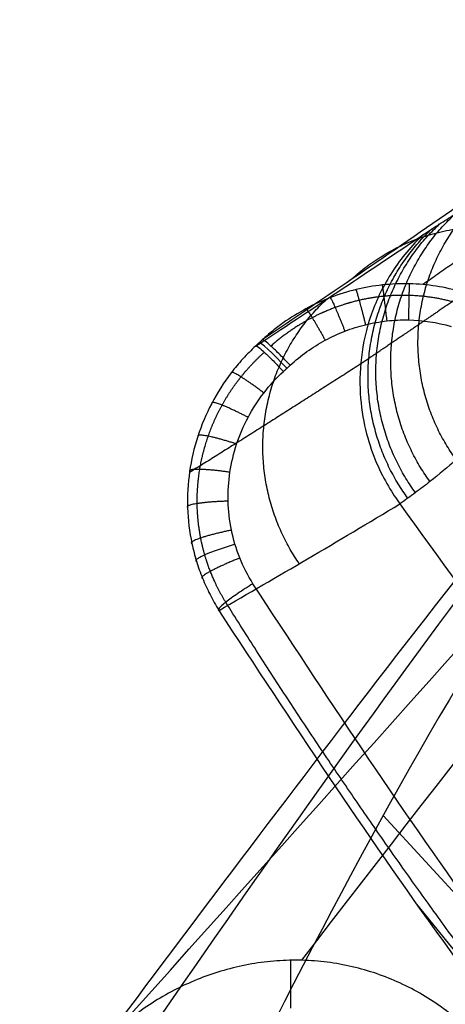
# Model space of a CAD drawing. Header units: millimetres. Extents: x -225 to 225, y -307 to 209.
# Tile 3 of 33: x -225 to -204, y -199 to -151. Entities that reach past the tile are written whole.
import ezdxf

# ---------------------------------------------------------------- set-up
doc = ezdxf.new("R2010")
doc.units = ezdxf.units.MM
doc.layers.add('Layer 01', color=7, linetype='Continuous', true_color=0x000000)

msp = doc.modelspace()

# ---------------------------------------------------------------- linework, layer by layer
at = {"layer": 'Layer 01', "color": 7, "true_color": 0xffffff}
for p, q in [((-212.745, -166.176, 743.453), (-213.07, -166.476, 743.487)), ((-193.739, -203.708, 155.883), (-206.843, -189.408, 155.883)), ((-211.375, -196.483, 5), (-211.375, -198.829, 5))]:
    msp.add_line(p, q, dxfattribs=at)
at = {"layer": 'Layer 01', "color": 7, "true_color": 0xffffff, "extrusion": (-1.04414e-25, 0.047845, -0.998855)}
msp.add_arc((0, 19.635, -413.948), 209.5, 270, 90, dxfattribs=at)
at = {"layer": 'Layer 01', "color": 7, "true_color": 0xffffff, "extrusion": (0, 0.047845, -0.998855)}
for centre, radius, end in [((0, 19.635, -430.798), 209.5, 90), ((0, 19.635, -447.648), 209.5, 90), ((0, 19.635, -450.648), 206.5, 24.54545)]:
    msp.add_arc(centre, radius, 270, end, dxfattribs=at)
at = {"layer": 'Layer 01', "color": 7, "true_color": 0xffffff, "extrusion": (2.48268e-25, 0.047845, -0.998855)}
msp.add_arc((0, 19.635, -450.648), 206.5, 270, 90, dxfattribs=at)
at = {"layer": 'Layer 01', "color": 7, "true_color": 0xffffff, "extrusion": (1.50763e-16, -0.047845, 0.998855)}
msp.add_arc((0, 19.635, 411.948), 207.5, 144.75209, 270, dxfattribs=at)
at = {"layer": 'Layer 01', "color": 7, "true_color": 0xffffff, "extrusion": (-0.73286, -0.676051, 0.076628)}
for centre, start, end in [((-20.108, 720.651, 325.447), 180, 181.549), ((-20.108, 720.651, 325.442), 94.7485, 180)]:
    msp.add_arc(centre, 2, start, end, dxfattribs=at)
at = {"layer": 'Layer 01', "color": 7, "true_color": 0xffffff, "extrusion": (0, 0.284811, -0.958584)}
msp.add_arc((0, 185.65, -770.186), 259.554, 303.02468, 322.26531, dxfattribs=at)
at = {"layer": 'Layer 01', "color": 7, "true_color": 0xffffff}
for points, degree in [([(-210.821, -196.485, 5), (-195.273, -176.325, 104.976), (-179.726, -156.178, 204.955), (-164.238, -138.142, 305.322)], 3), ([(-219.957, -199.995, 5), (-200.598, -178.394, 104.809), (-181.239, -156.793, 204.619), (-165.651, -138.642, 305.63)], 3), ([(-203.19, -159.65, 680.161), (-206.492, -161.932, 701.285), (-209.679, -164.11, 722.377), (-212.747, -166.179, 743.399)], 3), ([(-213.073, -166.479, 743.434), (-210.451, -164.76, 724.122), (-207.718, -162.942, 704.728), (-204.88, -161.027, 685.281)], 3), ([(-189.955, -161.257, 302.852), (-202.645, -176.636, 204.246), (-211.609, -188.6, 104.628), (-220.538, -200.534, 5)], 3), ([(-190.58, -162.624, 303.145), (-203.347, -178.096, 203.936), (-213.971, -193.677, 104.469), (-224.589, -209.258, 5)], 3), ([(-190.043, -164.049, 303.299), (-202.851, -179.571, 203.771), (-212.092, -198.943, 104.386), (-221.333, -218.315, 5)], 3), ([(-212.747, -166.179, 743.399), (-212.91, -166.329, 743.416), (-213.073, -166.479, 743.434)], 2), ([(-212.745, -166.176, 743.453), (-212.908, -166.326, 743.47), (-213.07, -166.476, 743.487)], 2), ([(-212.747, -166.179, 743.399), (-212.747, -166.178, 743.417), (-212.746, -166.177, 743.435), (-212.745, -166.176, 743.453)], 3), ([(-213.073, -166.479, 743.434), (-213.072, -166.478, 743.451), (-213.071, -166.477, 743.469), (-213.07, -166.476, 743.487)], 3), ([(-211.714, -167.721, 745.475), (-211.551, -167.571, 745.458), (-211.389, -167.42, 745.441)], 2), ([(-214.861, -179.39, 744.343), (-212.038, -177.765, 724.247), (-209.091, -176.032, 704.061), (-206.027, -174.188, 683.818)], 3), ([(-206.027, -174.188, 683.818), (-202.249, -179.511, 684.42), (-198.34, -184.622, 684.999), (-194.324, -189.519, 685.555)], 3), ([(-220.403, -219.331, 5), (-202.498, -209.319, 104.701), (-184.594, -199.307, 204.403), (-170.059, -185.622, 304.091)], 3), ([(-212.049, -223.177, 5), (-197.617, -211.556, 104.757), (-183.185, -199.931, 204.513), (-168.682, -186.276, 303.981)], 3)]:
    msp.add_open_spline(points, degree=degree, dxfattribs=at)
for points, knots in [([(-204.88, -161.027, 685.281), (-204.748, -160.94, 684.328), (-204.615, -160.853, 683.359), (-204.357, -160.685, 681.432), (-204.231, -160.603, 680.472), (-203.859, -160.364, 677.596), (-203.622, -160.214, 675.688), (-202.937, -159.79, 669.989), (-202.519, -159.54, 666.222), (-201.361, -158.88, 655.008), (-200.719, -158.556, 647.647), (-199.064, -157.827, 625.779), (-198.325, -157.668, 611.492), (-196.895, -157.4, 582.721), (-196.199, -157.288, 568.214), (-194.259, -156.565, 538.99), (-193.01, -155.949, 524.273), (-191.171, -154.788, 509.513)], [-176.533454, -176.533454, -176.533454, -176.533454, -173.775119, -173.775119, -171.016784, -171.016784, -165.500113, -165.500113, -154.466772, -154.466772, -132.400091, -132.400091, -88.266727, -88.266727, -44.133364, -44.133364, 0, 0, 0, 0]), ([(-191.259, -157.605, 509.28), (-193.104, -158.763, 524.055), (-194.389, -160.074, 538.734), (-196.481, -162.829, 567.847), (-197.296, -164.272, 582.28), (-199.029, -167.113, 610.859), (-199.948, -168.51, 625.013), (-201.796, -170.614, 646.632), (-202.489, -171.318, 653.903), (-203.686, -172.384, 664.98), (-204.111, -172.741, 668.7), (-204.795, -173.28, 674.332), (-205.031, -173.46, 676.218), (-205.396, -173.731, 679.061), (-205.52, -173.822, 680.01), (-205.772, -174.003, 681.915), (-205.901, -174.095, 682.875), (-206.027, -174.188, 683.818)], [0, 0, 0, 0, 43.999139, 43.999139, 87.998279, 87.998279, 131.997418, 131.997418, 153.996988, 153.996988, 164.996772, 164.996772, 170.496665, 170.496665, 173.246611, 173.246611, 175.996557, 175.996557, 175.996557, 175.996557]), ([(-204.88, -161.027, 685.281), (-205.456, -161.566, 685.144), (-205.969, -162.179, 685.009), (-206.824, -163.497, 684.756), (-207.167, -164.201, 684.637), (-207.67, -165.624, 684.425), (-207.831, -166.344, 684.332), (-207.997, -167.733, 684.171), (-208.002, -168.403, 684.105), (-207.901, -169.653, 683.996), (-207.795, -170.234, 683.954), (-207.519, -171.291, 683.889), (-207.349, -171.768, 683.866), (-206.983, -172.619, 683.835), (-206.788, -172.995, 683.825), (-206.4, -173.656, 683.816), (-206.207, -173.942, 683.816), (-206.027, -174.188, 683.818)], [-14.562061, -14.562061, -14.562061, -14.562061, -12.741803, -12.741803, -10.921546, -10.921546, -9.101288, -9.101288, -7.28103, -7.28103, -5.460773, -5.460773, -3.640515, -3.640515, -1.820258, -1.820258, 0, 0, 0, 0]), ([(-202.987, -163.843, 743.506), (-203.833, -163.593, 743.464), (-204.693, -163.46, 743.43), (-206.004, -163.43, 743.391), (-206.447, -163.449, 743.38), (-207.317, -163.543, 743.362), (-208.176, -163.693, 743.349), (-209.011, -163.953, 743.344), (-209.833, -164.268, 743.343), (-210.233, -164.451, 743.345), (-211.001, -164.864, 743.354), (-211.37, -165.094, 743.36), (-211.903, -165.474, 743.372), (-212.077, -165.607, 743.377), (-212.333, -165.815, 743.385), (-212.418, -165.886, 743.388), (-212.584, -166.031, 743.393), (-212.667, -166.105, 743.396), (-212.747, -166.179, 743.399)], [0, 0, 0, 0, 2.628454, 2.628454, 3.942681, 3.942681, 5.256907, 6.571134, 6.571134, 7.885361, 7.885361, 9.199588, 9.199588, 9.856701, 9.856701, 10.185258, 10.185258, 10.513815, 10.513815, 10.513815, 10.513815]), ([(-211.389, -167.42, 745.441), (-211.128, -167.18, 745.413), (-210.853, -166.957, 745.388), (-210.282, -166.549, 745.342), (-209.985, -166.364, 745.321), (-209.369, -166.031, 745.283), (-209.048, -165.883, 745.266), (-208.387, -165.627, 745.237), (-208.051, -165.522, 745.225), (-207.37, -165.354, 745.206), (-207.025, -165.293, 745.199), (-206.324, -165.214, 745.191), (-205.967, -165.197, 745.189), (-204.912, -165.218, 745.191), (-204.219, -165.322, 745.203), (-203.537, -165.522, 745.225)], [-8.463901, -8.463901, -8.463901, -8.463901, -7.405913, -7.405913, -6.347926, -6.347926, -5.289938, -5.289938, -4.23195, -4.23195, -3.173963, -3.173963, -2.115975, -2.115975, 0, 0, 0, 0]), ([(-211.389, -167.42, 745.441), (-211.557, -167.24, 745.42), (-211.726, -167.065, 745.353), (-212.04, -166.748, 745.136), (-212.186, -166.608, 744.986), (-212.434, -166.38, 744.622), (-212.537, -166.293, 744.408), (-212.685, -166.184, 743.948), (-212.731, -166.163, 743.701), (-212.745, -166.176, 743.453)], [-2.992927, -2.992927, -2.992927, -2.992927, -2.244696, -2.244696, -1.496464, -1.496464, -0.748232, -0.748232, 0, 0, 0, 0]), ([(-213.073, -166.479, 743.434), (-213.29, -166.68, 743.443), (-213.5, -166.892, 743.453), (-213.898, -167.329, 743.475), (-214.088, -167.556, 743.486), (-214.629, -168.263, 743.525), (-214.946, -168.761, 743.553), (-215.49, -169.798, 743.615), (-215.718, -170.338, 743.65), (-216.083, -171.466, 743.724), (-216.215, -172.04, 743.763), (-216.379, -173.198, 743.844), (-216.412, -173.783, 743.887), (-216.374, -174.968, 743.975), (-216.304, -175.554, 744.021), (-216.121, -176.42, 744.09), (-216.047, -176.708, 744.113), (-215.875, -177.273, 744.159), (-215.678, -177.827, 744.206), (-215.434, -178.36, 744.252), (-215.166, -178.883, 744.297), (-215.019, -179.14, 744.32), (-214.861, -179.39, 744.343)], [0, 0, 0, 0, 0.886356, 0.886356, 1.772712, 1.772712, 3.545424, 3.545424, 5.318135, 5.318135, 7.090847, 7.090847, 8.863559, 8.863559, 10.636271, 10.636271, 11.522627, 11.522627, 12.408983, 13.295338, 13.295338, 14.181694, 14.181694, 14.181694, 14.181694]), ([(-213.07, -166.476, 743.487), (-213.056, -166.463, 743.735), (-213.011, -166.485, 743.982), (-212.863, -166.593, 744.443), (-212.76, -166.68, 744.656), (-212.512, -166.908, 745.02), (-212.366, -167.049, 745.17), (-212.052, -167.365, 745.387), (-211.883, -167.54, 745.454), (-211.714, -167.721, 745.475)], [-2.992927, -2.992927, -2.992927, -2.992927, -2.244696, -2.244696, -1.496464, -1.496464, -0.748232, -0.748232, 0, 0, 0, 0]), ([(-213.206, -178.089, 746.65), (-213.46, -177.685, 746.604), (-213.673, -177.263, 746.556), (-214.023, -176.387, 746.457), (-214.16, -175.929, 746.405), (-214.349, -174.999, 746.3), (-214.403, -174.528, 746.246), (-214.426, -173.577, 746.138), (-214.397, -173.107, 746.085), (-214.258, -172.178, 745.98), (-214.149, -171.718, 745.928), (-213.851, -170.814, 745.825), (-213.666, -170.381, 745.776), (-213.225, -169.55, 745.682), (-212.968, -169.151, 745.637), (-212.387, -168.396, 745.551), (-212.066, -168.045, 745.511), (-211.714, -167.721, 745.475)], [-11.434212, -11.434212, -11.434212, -11.434212, -10.004936, -10.004936, -8.575659, -8.575659, -7.146383, -7.146383, -5.717106, -5.717106, -4.28783, -4.28783, -2.858553, -2.858553, -1.429277, -1.429277, 0, 0, 0, 0]), ([(-213.206, -178.089, 746.65), (-213.459, -178.246, 746.668), (-213.712, -178.41, 746.618), (-214.169, -178.723, 746.393), (-214.372, -178.87, 746.218), (-214.689, -179.119, 745.777), (-214.802, -179.22, 745.511), (-214.916, -179.356, 744.941), (-214.917, -179.391, 744.636), (-214.861, -179.39, 744.343)], [0, 0, 0, 0, 0.903412, 0.903412, 1.806823, 1.806823, 2.710235, 2.710235, 3.613646, 3.613646, 3.613646, 3.613646]), ([(-202.185, -200.399, 5), (-202.746, -199.785, 5), (-203.36, -199.24, 5), (-204.358, -198.52, 5), (-204.704, -198.297, 5), (-205.421, -197.884, 5), (-205.793, -197.696, 5), (-206.921, -197.194, 5), (-207.7, -196.939, 5), (-208.909, -196.675, 5), (-209.321, -196.607, 5), (-210.141, -196.513, 5), (-210.552, -196.487, 5), (-211.372, -196.476, 5), (-211.782, -196.491, 5), (-212.601, -196.561, 5), (-213.012, -196.616, 5), (-214.235, -196.842, 5), (-215.024, -197.07, 5), (-216.17, -197.52, 5), (-216.546, -197.689, 5), (-217.284, -198.062, 5), (-217.646, -198.268, 5), (-218.693, -198.928, 5), (-219.347, -199.43, 5), (-219.957, -199.995, 5)], [-19.797219, -19.797219, -19.797219, -19.797219, -17.322567, -17.322567, -16.085241, -16.085241, -14.847914, -14.847914, -12.373262, -12.373262, -11.135936, -11.135936, -9.89861, -9.89861, -8.661283, -8.661283, -7.423957, -7.423957, -4.949305, -4.949305, -3.711979, -3.711979, -2.474652, -2.474652, 0, 0, 0, 0])]:
    msp.add_open_spline(points, degree=3, knots=knots, dxfattribs=at)
for points, weights, knots in [([(-191.796, -156.173, 509.326), (-193.635, -157.331, 524.085), (-195.04, -158.286, 538.742), (-197.452, -159.994, 567.872), (-198.461, -160.746, 582.309), (-200.512, -162.241, 610.933), (-201.556, -162.984, 625.139), (-203.545, -164.361, 646.853), (-204.277, -164.863, 654.156), (-205.526, -165.714, 665.275), (-205.968, -166.014, 669.01), (-206.674, -166.493, 674.662), (-206.916, -166.657, 676.555), (-207.292, -166.912, 679.407), (-207.419, -166.998, 680.36), (-207.679, -167.174, 682.283), (-207.813, -167.264, 683.258), (-207.946, -167.354, 684.216)], [0.85355581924, 0.854112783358, 0.855724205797, 0.859998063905, 0.862655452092, 0.868014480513, 0.870691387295, 0.873215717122, 0.873812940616, 0.874190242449, 0.87422977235, 0.874142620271, 0.874089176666, 0.87397045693, 0.873924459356, 0.873818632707, 0.873758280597, 0.873692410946], [0.000129, 0.000129, 0.000129, 0.000129, 44.109546, 44.109546, 88.219092, 88.219092, 132.328638, 132.328638, 154.383411, 154.383411, 165.410797, 165.410797, 170.92449, 170.92449, 173.681337, 173.681337, 176.473557, 176.473557, 176.473557, 176.473557]), ([(-203.188, -164.395, 744.67), (-203.977, -164.159, 744.639), (-204.778, -164.031, 744.618), (-205.999, -163.995, 744.603), (-206.412, -164.009, 744.6), (-207.224, -164.091, 744.6), (-207.625, -164.157, 744.603), (-208.416, -164.34, 744.613), (-208.807, -164.456, 744.62), (-209.577, -164.741, 744.641), (-209.952, -164.907, 744.653), (-211.036, -165.47, 744.698), (-211.708, -165.933, 744.736), (-212.324, -166.481, 744.784)], [0.893775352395, 0.892687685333, 0.891187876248, 0.888316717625, 0.887246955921, 0.884948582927, 0.883716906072, 0.881088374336, 0.879691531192, 0.876723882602, 0.875173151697, 0.870369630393, 0.866942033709, 0.863285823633], [0, 0, 0, 0, 2.629527, 2.629527, 3.94429, 3.94429, 5.259054, 5.259054, 6.573817, 6.573817, 7.88858, 7.88858, 10.518107, 10.518107, 10.518107, 10.518107]), ([(-214.531, -178.995, 745.997), (-214.828, -178.514, 745.947), (-215.079, -178.011, 745.896), (-215.385, -177.224, 745.816), (-215.476, -176.957, 745.789), (-215.633, -176.413, 745.734), (-215.7, -176.135, 745.706), (-215.861, -175.303, 745.623), (-215.918, -174.741, 745.568), (-215.932, -173.611, 745.457), (-215.889, -173.054, 745.403), (-215.71, -171.958, 745.297), (-215.573, -171.416, 745.245), (-215.205, -170.357, 745.145), (-214.979, -169.851, 745.098), (-214.445, -168.885, 745.008), (-214.137, -168.422, 744.965), (-213.441, -167.551, 744.886), (-213.062, -167.15, 744.85), (-212.649, -166.782, 744.818)], [0.812383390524, 0.81350412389, 0.814831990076, 0.817118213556, 0.817929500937, 0.819650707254, 0.820561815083, 0.823391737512, 0.825424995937, 0.829747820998, 0.831990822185, 0.836620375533, 0.839014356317, 0.843913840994, 0.846363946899, 0.851262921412, 0.853721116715, 0.858599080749, 0.860972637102, 0.86328582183], [0.000004, 0.000004, 0.000004, 0.000004, 1.81413, 1.81413, 2.721195, 2.721195, 3.62826, 3.62826, 5.44239, 5.44239, 7.25652, 7.25652, 9.070651, 9.070651, 10.884781, 10.884781, 12.698911, 12.698911, 14.51304, 14.51304, 14.51304, 14.51304]), ([(214.531, -178.995, 745.997), (209.114, -187.639, 746.967), (203.264, -195.93, 747.898), (190.086, -212.599, 749.768), (182.669, -220.881, 750.697), (166.944, -236.407, 752.438), (158.638, -243.641, 753.25), (141.258, -256.962, 754.743), (132.187, -263.038, 755.425), (113.416, -273.949, 756.648), (103.72, -278.774, 757.189), (83.842, -287.108, 758.123), (73.669, -290.609, 758.516), (52.988, -296.237, 759.147), (42.492, -298.359, 759.384), (21.324, -301.195, 759.702), (10.665, -301.906, 759.782), (-10.665, -301.906, 759.782), (-21.324, -301.195, 759.702), (-42.492, -298.359, 759.384), (-52.988, -296.237, 759.147), (-73.669, -290.609, 758.516), (-83.842, -287.108, 758.123), (-103.72, -278.774, 757.189), (-113.416, -273.949, 756.648), (-132.187, -263.038, 755.425), (-141.258, -256.962, 754.743), (-158.638, -243.641, 753.25), (-166.944, -236.407, 752.438), (-182.669, -220.881, 750.697), (-190.086, -212.599, 749.768), (-203.264, -195.93, 747.898), (-209.114, -187.639, 746.967), (-214.531, -178.995, 745.997)], [0.812383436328, 0.809973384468, 0.807626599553, 0.802861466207, 0.800461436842, 0.795916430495, 0.793771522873, 0.789787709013, 0.787948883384, 0.784624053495, 0.783138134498, 0.780559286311, 0.779466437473, 0.777704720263, 0.777035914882, 0.776141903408, 0.775916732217, 0.775916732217, 0.776141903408, 0.777035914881, 0.777704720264, 0.779466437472, 0.780559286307, 0.783138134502, 0.78462405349, 0.787948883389, 0.789787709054, 0.793771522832, 0.795916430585, 0.800461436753, 0.802861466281, 0.807626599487, 0.8099733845, 0.812383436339], [3.121752, 3.121752, 3.121752, 3.121752, 32.908346, 32.908346, 65.816692, 65.816692, 98.725038, 98.725038, 131.633384, 131.633384, 164.54173, 164.54173, 197.450076, 197.450076, 230.358422, 230.358422, 263.266768, 263.266768, 296.175114, 296.175114, 329.08346, 329.08346, 361.991806, 361.991806, 394.900152, 394.900152, 427.808498, 427.808498, 460.716844, 460.716844, 493.62519, 493.62519, 523.411784, 523.411784, 523.411784, 523.411784])]:
    msp.add_rational_spline(points, weights, degree=3, knots=knots, dxfattribs=at)
for points, weights, degree in [([(-195.834, -157.067, 681.59), (-198.982, -159.313, 702.328), (-202.007, -161.45, 722.953), (-204.907, -163.477, 743.426)], [0.842975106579, 0.839617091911, 0.836219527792, 0.832784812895], 3), ([(-203.287, -172.029, 661.288), (-208.323, -165.102, 661.202), (-202.124, -159.316, 662.404)], [1, 0.748128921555, 1.00000000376], 2), ([(-204.567, -173.1, 672.455), (-209.729, -165.994, 672.378), (-203.383, -160.066, 673.701)], [1, 0.748343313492, 1.0000000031], 2), ([(-205.274, -173.641, 678.113), (-210.484, -166.485, 678.041), (-204.095, -160.516, 679.422)], [1, 0.748020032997, 1.00000000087], 2), ([(-208.448, -163.262, 714.411), (-200.586, -155.908, 716.352), (-193.889, -164.555, 716.472)], [1.00000029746, 0.674736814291, 1.00000805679], 2), ([(-205.646, -173.913, 680.963), (-210.876, -166.743, 680.892), (-204.474, -160.761, 682.302)], [1, 0.747743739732, 1], 2), ([(-206.896, -163.497, 743.371), (-206.86, -163.628, 745.011), (-206.675, -165.253, 745.195)], [1.00000013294, 0.772195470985, 0.999999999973], 2), ([(-205.577, -163.44, 743.404), (-205.584, -163.602, 745.008), (-205.616, -165.204, 745.189)], [1.00000000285, 0.778547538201, 1], 2), ([(-208.184, -163.724, 743.351), (-208.115, -163.813, 745.032), (-207.711, -165.438, 745.216)], [0.999999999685, 0.764805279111, 1], 2), ([(-210.945, -177.113, 716.954), (-215.826, -170.003, 716.932), (-209.611, -164.194, 718.344)], [0.999984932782, 0.757296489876, 1.00000044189], 2), ([(-209.434, -164.115, 743.344), (-209.344, -164.153, 745.07), (-208.717, -165.755, 745.252)], [1.00000006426, 0.756415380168, 0.999999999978], 2), ([(-210.626, -164.662, 743.35), (-210.527, -164.644, 745.126), (-209.677, -166.197, 745.302)], [0.999999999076, 0.747143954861, 1], 2), ([(-207.946, -167.355, 684.216), (-210.835, -169.218, 704.076), (-213.623, -170.987, 723.953), (-216.303, -172.658, 743.806)], [0.87355095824, 0.876638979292, 0.879675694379, 0.882660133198], 3), ([(-212.674, -168.769, 745.593), (-214.238, -167.578, 745.458), (-214.261, -167.782, 743.499)], [1.00000000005, 0.71232019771, 0.999999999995], 2), ([(-213.444, -169.963, 745.729), (-215.26, -169.011, 745.621), (-215.212, -169.267, 743.584)], [0.999999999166, 0.697626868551, 0.999999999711], 2), ([(-214, -171.266, 745.877), (-216.033, -170.604, 745.801), (-215.896, -170.889, 743.686)], [1.00000023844, 0.682928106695, 0.999999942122], 2), ([(-214.328, -172.646, 746.033), (-216.528, -172.323, 745.996), (-216.295, -172.606, 743.802)], [0.999999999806, 0.668611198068, 0.99999999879], 2), ([(-214.414, -174.059, 746.193), (-216.72, -174.117, 746.2), (-216.394, -174.366, 743.93)], [1.00000034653, 0.655172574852, 1.0000001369], 2), ([(-214.253, -175.473, 746.353), (-216.587, -175.946, 746.407), (-216.183, -176.128, 744.066)], [1.0000000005, 0.643010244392, 1.00000000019], 2), ([(-214.078, -176.165, 746.432), (-216.394, -176.852, 746.51), (-215.961, -176.991, 744.136)], [1.00002378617, 0.63756832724, 0.999999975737], 2), ([(-213.844, -176.834, 746.508), (-216.119, -177.734, 746.61), (-215.665, -177.824, 744.206)], [0.999999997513, 0.632712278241, 0.999999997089], 2), ([(213.206, -178.089, 746.65), (100.473, -357.668, 767.004), (-100.473, -357.668, 767.004), (-213.206, -178.089, 746.65)], [1, 0.707340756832, 0.707340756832, 1], 3), ([(214.861, -179.39, 744.343), (101.253, -360.207, 764.33), (-101.253, -360.207, 764.33), (-214.861, -179.39, 744.343)], [1, 0.707340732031, 0.707340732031, 1], 3)]:
    msp.add_rational_spline(points, weights, degree=degree, dxfattribs=at)

doc.saveas('drawing.dxf')
